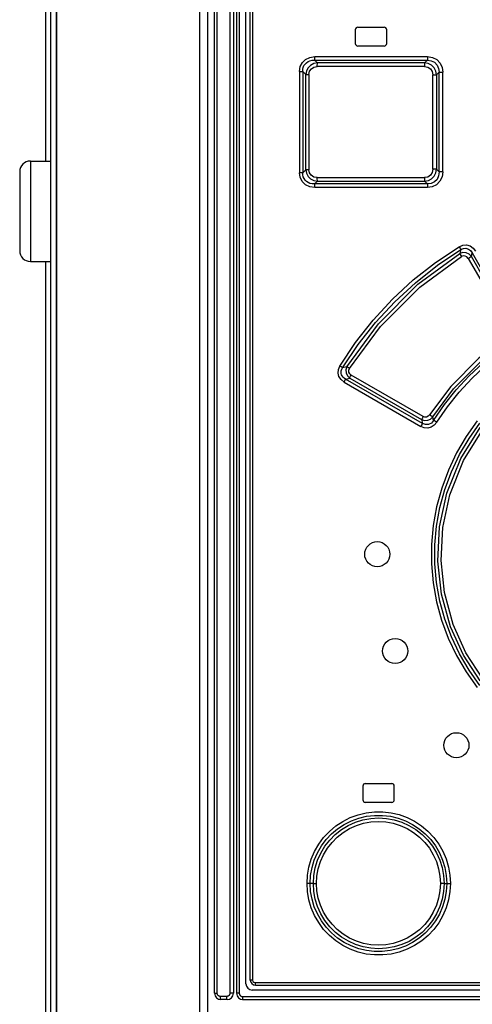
# Model space of a CAD drawing. Extents: x 0 to 594, y 0 to 420.
# Tile 22 of 126: x 59.59 to 66.79, y 259.79 to 275.46. Entities that reach past the tile are written whole.
import ezdxf

# ---------------------------------------------------------------- set-up
doc = ezdxf.new("R2010")
doc.units = 0
doc.header["$LTSCALE"] = 32.67
doc.layers.get('0').update_dxf_attribs({"linetype": 'CONTINUOUS'})

msp = doc.modelspace()

# ---------------------------------------------------------------- linework, layer by layer
at = {"color": 7, "linetype": 'CONTINUOUS'}
for p, q in [((59.996, 285.988), (59.996, 273.213)), ((60.076, 286.013), (60.076, 168.113)), ((60.166, 286.013), (60.166, 168.113)), ((60.176, 168.113), (60.176, 286.042)), ((62.576, 286.013), (62.576, 168.203)), ((62.686, 259.963), (62.686, 285.913)), ((62.986, 285.913), (62.986, 259.963)), ((63.036, 285.863), (63.036, 259.963)), ((63.186, 260.113), (63.186, 285.713)), ((63.256, 260.173), (63.256, 285.633)), ((64.926, 275.303), (64.926, 275.083)), ((64.966, 275.343), (65.386, 275.343)), ((65.426, 275.083), (65.426, 275.303)), ((65.386, 275.043), (64.966, 275.043)), ((64.325, 274.774), (64.279, 274.818)), ((64.279, 274.818), (66.074, 274.818)), ((66.074, 274.818), (66.03, 274.774)), ((59.756, 273.213), (60.076, 273.213)), ((59.586, 273.043), (59.586, 271.783)), ((64.279, 272.847), (64.325, 272.891)), ((66.074, 272.847), (64.279, 272.847)), ((66.03, 272.891), (66.074, 272.847)), ((59.756, 271.613), (60.076, 271.613)), ((59.996, 271.613), (59.996, 227.213)), ((65.046, 263.263), (65.046, 263.043)), ((65.086, 263.303), (65.506, 263.303)), ((65.546, 263.043), (65.546, 263.263)), ((65.506, 263.003), (65.086, 263.003)), ((63.336, 260.093), (75.816, 260.093)), ((75.876, 260.013), (63.286, 260.013)), ((62.886, 259.863), (62.786, 259.863)), ((63.136, 259.863), (76.026, 259.863))]:
    msp.add_line(p, q, dxfattribs=at)
at = {"color": 9, "linetype": 'CONTINUOUS'}
for p, q in [((62.449, 286.013), (62.449, 168.203)), ((62.73, 259.963), (62.73, 285.913)), ((62.93, 285.913), (62.93, 259.963)), ((63.08, 285.863), (63.08, 259.963)), ((63.291, 285.633), (63.291, 260.173)), ((64.283, 274.875), (66.076, 274.875)), ((64.038, 274.639), (64.038, 273.027)), ((64.038, 274.639), (64.089, 274.639)), ((64.089, 274.639), (64.089, 273.027)), ((64.089, 274.639), (64.139, 274.59)), ((66.028, 274.718), (64.321, 274.718)), ((66.03, 274.774), (64.325, 274.774)), ((64.139, 273.075), (64.139, 274.59)), ((64.139, 274.59), (64.189, 274.59)), ((64.189, 274.59), (64.189, 273.075)), ((66.16, 273.082), (66.16, 274.583)), ((66.16, 274.583), (66.22, 274.583)), ((66.22, 274.583), (66.261, 274.625)), ((66.22, 274.583), (66.22, 273.082)), ((66.261, 273.04), (66.261, 274.625)), ((66.261, 274.625), (66.32, 274.625)), ((66.32, 273.04), (66.32, 274.625)), ((59.756, 273.213), (59.756, 271.613)), ((64.139, 273.075), (64.089, 273.027)), ((64.189, 273.075), (64.139, 273.075)), ((66.22, 273.082), (66.16, 273.082)), ((66.261, 273.04), (66.22, 273.082)), ((64.089, 273.027), (64.038, 273.027)), ((64.321, 272.948), (66.028, 272.948)), ((66.32, 273.04), (66.261, 273.04)), ((66.076, 272.791), (64.283, 272.791)), ((64.325, 272.891), (66.03, 272.891)), ((66.606, 271.802), (66.59, 271.738)), ((66.723, 271.663), (67.382, 270.521)), ((66.774, 271.691), (66.788, 271.751)), ((64.793, 269.938), (64.725, 269.92)), ((66.008, 269.145), (64.862, 269.806)), ((64.748, 269.694), (65.971, 268.987)), ((64.772, 269.742), (64.838, 269.758)), ((65.996, 269.035), (64.772, 269.742)), ((64.838, 269.758), (65.982, 269.097)), ((66.173, 269.084), (66.16, 269.14)), ((65.982, 269.097), (65.996, 269.035)), ((64.209, 261.713), (64.158, 261.713)), ((64.259, 261.713), (64.209, 261.713)), ((64.259, 261.713), (64.309, 261.713)), ((66.34, 261.713), (66.28, 261.713)), ((66.34, 261.713), (66.381, 261.713)), ((66.381, 261.713), (66.44, 261.713)), ((63.291, 260.173), (63.256, 260.173)), ((63.331, 260.133), (75.82, 260.133)), ((62.686, 259.963), (62.73, 259.963)), ((62.88, 259.913), (62.78, 259.913)), ((62.986, 259.963), (62.93, 259.963)), ((63.08, 259.963), (63.036, 259.963)), ((63.13, 259.913), (63.13, 259.909)), ((63.13, 259.913), (76.032, 259.913)), ((63.13, 259.909), (63.13, 259.905)), ((63.13, 259.905), (63.13, 259.902))]:
    msp.add_line(p, q, dxfattribs=at)
for points in [[(64.038, 274.639), (64.05, 274.715), (64.084, 274.78), (64.136, 274.831), (64.204, 274.863), (64.283, 274.875)], [(64.089, 274.639), (64.091, 274.673), (64.098, 274.704), (64.11, 274.732), (64.128, 274.757), (64.149, 274.778), (64.175, 274.795), (64.205, 274.808), (64.24, 274.816), (64.279, 274.818)], [(64.279, 274.818), (64.281, 274.831), (64.282, 274.851), (64.283, 274.875)], [(66.076, 274.875), (66.076, 274.851), (66.075, 274.831), (66.074, 274.818)], [(66.074, 274.818), (66.136, 274.81), (66.188, 274.784), (66.229, 274.741), (66.253, 274.688), (66.261, 274.625)], [(66.076, 274.875), (66.154, 274.863), (66.222, 274.828), (66.275, 274.773), (66.309, 274.704), (66.32, 274.625)], [(64.325, 274.774), (64.266, 274.763), (64.215, 274.736), (64.174, 274.696), (64.149, 274.646), (64.139, 274.59)], [(64.189, 274.59), (64.199, 274.641), (64.227, 274.681), (64.268, 274.708), (64.321, 274.718)], [(64.321, 274.718), (64.322, 274.741), (64.323, 274.761), (64.325, 274.774)], [(66.03, 274.774), (66.029, 274.761), (66.028, 274.741), (66.028, 274.718)], [(66.028, 274.718), (66.08, 274.707), (66.122, 274.679), (66.15, 274.636), (66.16, 274.583)], [(66.22, 274.583), (66.209, 274.643), (66.181, 274.695), (66.14, 274.737), (66.088, 274.764), (66.03, 274.774)], [(64.139, 273.075), (64.149, 273.017), (64.176, 272.968), (64.216, 272.928), (64.266, 272.902), (64.325, 272.891)], [(64.321, 272.948), (64.267, 272.958), (64.225, 272.986), (64.199, 273.026), (64.189, 273.075)], [(66.16, 273.082), (66.149, 273.028), (66.121, 272.985), (66.079, 272.957), (66.028, 272.948)], [(66.03, 272.891), (66.089, 272.902), (66.141, 272.929), (66.182, 272.971), (66.209, 273.023), (66.22, 273.082)], [(64.283, 272.791), (64.202, 272.803), (64.134, 272.836), (64.081, 272.888), (64.049, 272.954), (64.038, 273.027)], [(64.279, 272.847), (64.24, 272.849), (64.205, 272.857), (64.175, 272.87), (64.149, 272.887), (64.128, 272.909), (64.111, 272.933), (64.098, 272.961), (64.091, 272.992), (64.089, 273.027)], [(64.325, 272.891), (64.323, 272.904), (64.322, 272.924), (64.321, 272.948)], [(66.028, 272.948), (66.028, 272.924), (66.029, 272.904), (66.03, 272.891)], [(66.261, 273.04), (66.252, 272.975), (66.227, 272.921), (66.185, 272.879), (66.133, 272.855), (66.074, 272.847)], [(66.32, 273.04), (66.308, 272.96), (66.274, 272.89), (66.22, 272.836), (66.152, 272.802), (66.076, 272.791)], [(64.283, 272.791), (64.282, 272.814), (64.281, 272.834), (64.279, 272.847)], [(66.074, 272.847), (66.075, 272.834), (66.076, 272.815), (66.076, 272.791)], [(64.681, 269.949), (64.931, 270.323), (65.211, 270.679), (65.517, 271.011), (65.849, 271.319), (66.204, 271.599), (66.579, 271.849)], [(66.579, 271.849), (66.636, 271.873), (66.695, 271.877), (66.753, 271.861), (66.802, 271.827), (66.84, 271.779)], [(66.579, 271.849), (66.591, 271.83), (66.6, 271.813), (66.606, 271.802)], [(66.606, 271.802), (66.647, 271.82), (66.688, 271.823), (66.728, 271.812), (66.761, 271.788), (66.788, 271.751)], [(64.725, 269.92), (64.973, 270.292), (65.25, 270.644), (65.554, 270.973), (65.883, 271.276), (66.234, 271.553), (66.606, 271.802)], [(64.793, 269.938), (65.293, 270.621), (65.924, 271.25), (66.59, 271.738)], [(64.836, 269.908), (65.327, 270.579), (65.952, 271.203), (66.618, 271.691)], [(66.774, 271.692), (66.738, 271.73), (66.69, 271.752), (66.639, 271.754), (66.59, 271.738)], [(66.59, 271.738), (66.596, 271.727), (66.605, 271.711), (66.618, 271.691)], [(66.723, 271.663), (66.702, 271.687), (66.675, 271.7), (66.645, 271.701), (66.618, 271.691)], [(66.723, 271.663), (66.744, 271.675), (66.762, 271.685), (66.774, 271.692)], [(67.433, 270.549), (67.213, 270.93), (66.994, 271.311), (66.774, 271.691)], [(66.788, 271.751), (67.022, 271.345), (67.256, 270.94), (67.49, 270.535)], [(67.358, 270.419), (66.892, 270.073), (66.445, 269.624), (66.109, 269.171)], [(66.16, 269.14), (66.491, 269.587), (66.931, 270.029), (67.39, 270.371)], [(66.173, 269.084), (66.344, 269.335), (66.533, 269.572), (66.739, 269.794), (66.961, 270), (67.197, 270.187), (67.446, 270.356)], [(66.224, 269.054), (66.392, 269.3), (66.577, 269.534), (66.78, 269.752), (66.999, 269.955), (67.232, 270.141), (67.478, 270.308)], [(64.748, 269.694), (64.699, 269.733), (64.667, 269.782), (64.653, 269.838), (64.658, 269.894), (64.681, 269.949)], [(64.725, 269.92), (64.715, 269.927), (64.7, 269.937), (64.681, 269.949)], [(64.793, 269.938), (64.776, 269.889), (64.779, 269.839), (64.801, 269.793), (64.838, 269.758)], [(64.836, 269.908), (64.817, 269.92), (64.802, 269.93), (64.793, 269.938)], [(64.772, 269.742), (64.749, 269.757), (64.731, 269.773), (64.717, 269.792), (64.708, 269.811), (64.703, 269.832), (64.701, 269.853), (64.704, 269.875), (64.712, 269.897), (64.725, 269.92)], [(64.862, 269.806), (64.838, 269.827), (64.826, 269.853), (64.825, 269.881), (64.836, 269.908)], [(64.838, 269.758), (64.842, 269.769), (64.851, 269.786), (64.862, 269.806)], [(64.748, 269.694), (64.759, 269.714), (64.767, 269.73), (64.772, 269.742)], [(66.008, 269.145), (65.997, 269.125), (65.988, 269.108), (65.982, 269.097)], [(65.982, 269.097), (66.03, 269.082), (66.079, 269.085), (66.124, 269.105), (66.16, 269.14)], [(66.109, 269.171), (66.088, 269.149), (66.062, 269.137), (66.035, 269.135), (66.008, 269.145)], [(66.16, 269.14), (66.148, 269.147), (66.13, 269.157), (66.109, 269.171)], [(66.224, 269.054), (66.184, 269.007), (66.135, 268.976), (66.079, 268.962), (66.023, 268.966), (65.971, 268.987)], [(65.996, 269.035), (65.991, 269.024), (65.982, 269.007), (65.971, 268.987)], [(66.173, 269.084), (66.137, 269.041), (66.091, 269.019), (66.043, 269.017), (65.996, 269.035)], [(66.868, 269.075), (66.692, 268.829), (66.538, 268.566), (66.407, 268.29), (66.301, 268.004), (66.221, 267.709), (66.167, 267.41), (66.14, 267.106), (66.14, 266.801), (66.167, 266.496), (66.221, 266.196), (66.3, 265.903), (66.406, 265.617), (66.537, 265.341), (66.692, 265.078), (66.868, 264.831)], [(66.224, 269.054), (66.203, 269.067), (66.185, 269.078), (66.173, 269.084)], [(66.91, 264.865), (66.736, 265.108), (66.584, 265.367), (66.455, 265.638), (66.351, 265.919), (66.272, 266.208), (66.219, 266.503), (66.193, 266.801), (66.193, 267.101), (66.219, 267.4), (66.272, 267.695), (66.35, 267.985), (66.455, 268.267), (66.584, 268.538), (66.736, 268.797), (66.91, 269.04)], [(66.914, 264.936), (66.649, 265.345), (66.443, 265.797), (66.297, 266.319), (66.239, 266.844), (66.266, 267.39), (66.381, 267.924), (66.605, 268.479), (66.914, 268.97)], [(66.956, 264.969), (66.688, 265.385), (66.485, 265.836), (66.346, 266.345), (66.291, 266.853), (66.318, 267.381), (66.429, 267.899), (66.649, 268.446), (66.956, 268.936)], [(64.158, 261.713), (64.166, 261.843), (64.188, 261.972), (64.226, 262.099), (64.278, 262.221), (64.344, 262.337), (64.423, 262.444), (64.514, 262.541), (64.615, 262.627), (64.726, 262.7), (64.845, 262.76), (64.971, 262.806), (65.101, 262.837), (65.233, 262.853), (65.365, 262.853), (65.497, 262.837), (65.627, 262.807), (65.752, 262.761), (65.871, 262.701), (65.982, 262.627), (66.083, 262.542), (66.174, 262.445), (66.254, 262.339), (66.32, 262.223), (66.372, 262.101), (66.41, 261.973), (66.433, 261.843), (66.44, 261.713)], [(64.209, 261.713), (64.216, 261.839), (64.238, 261.963), (64.274, 262.083), (64.324, 262.199), (64.387, 262.308), (64.462, 262.409), (64.549, 262.502), (64.645, 262.583), (64.751, 262.652), (64.865, 262.709), (64.984, 262.753), (65.107, 262.782), (65.232, 262.796), (65.358, 262.796), (65.484, 262.782), (65.607, 262.752), (65.725, 262.709), (65.838, 262.652), (65.943, 262.583), (66.04, 262.502), (66.126, 262.41), (66.202, 262.309), (66.265, 262.201), (66.315, 262.085), (66.351, 261.964), (66.373, 261.84), (66.381, 261.713)], [(64.259, 261.713), (64.266, 261.838), (64.289, 261.961), (64.326, 262.081), (64.377, 262.195), (64.442, 262.303), (64.52, 262.403), (64.608, 262.491), (64.707, 262.569), (64.814, 262.634), (64.928, 262.686), (65.048, 262.723), (65.171, 262.746), (65.297, 262.754), (65.423, 262.747), (65.546, 262.724), (65.666, 262.687), (65.781, 262.635), (65.889, 262.57), (65.988, 262.493), (66.077, 262.404), (66.154, 262.306), (66.22, 262.198), (66.271, 262.083), (66.309, 261.963), (66.332, 261.839), (66.34, 261.713)], [(64.309, 261.713), (64.316, 261.83), (64.338, 261.947), (64.373, 262.061), (64.422, 262.169), (64.483, 262.271), (64.556, 262.365), (64.64, 262.449), (64.733, 262.522), (64.836, 262.585), (64.946, 262.634), (65.058, 262.669), (65.174, 262.69), (65.294, 262.698), (65.414, 262.69), (65.53, 262.669), (65.643, 262.634), (65.753, 262.585), (65.855, 262.522), (65.949, 262.449), (66.032, 262.365), (66.106, 262.271), (66.167, 262.169), (66.216, 262.061), (66.252, 261.947), (66.273, 261.83), (66.28, 261.713)], [(66.44, 261.713), (66.433, 261.583), (66.41, 261.453), (66.373, 261.325), (66.32, 261.203), (66.254, 261.087), (66.175, 260.98), (66.084, 260.884), (65.983, 260.798), (65.871, 260.725), (65.752, 260.664), (65.627, 260.619), (65.498, 260.588), (65.365, 260.573), (65.232, 260.573), (65.1, 260.588), (64.971, 260.619), (64.846, 260.665), (64.726, 260.725), (64.615, 260.799), (64.514, 260.884), (64.423, 260.981), (64.344, 261.088), (64.278, 261.203), (64.226, 261.326), (64.188, 261.453), (64.165, 261.583), (64.158, 261.713)], [(66.381, 261.713), (66.373, 261.586), (66.351, 261.461), (66.314, 261.34), (66.264, 261.224), (66.201, 261.114), (66.125, 261.013), (66.039, 260.922), (65.943, 260.841), (65.837, 260.772), (65.724, 260.715), (65.605, 260.672), (65.482, 260.643), (65.356, 260.629), (65.229, 260.629), (65.103, 260.644), (64.981, 260.673), (64.863, 260.717), (64.75, 260.774), (64.644, 260.843), (64.548, 260.924), (64.462, 261.016), (64.387, 261.117), (64.324, 261.226), (64.274, 261.341), (64.238, 261.462), (64.216, 261.586), (64.209, 261.713)], [(66.34, 261.713), (66.332, 261.586), (66.309, 261.463), (66.272, 261.343), (66.22, 261.229), (66.155, 261.121), (66.077, 261.021), (65.988, 260.932), (65.89, 260.855), (65.782, 260.79), (65.667, 260.739), (65.547, 260.701), (65.424, 260.679), (65.298, 260.671), (65.173, 260.679), (65.049, 260.702), (64.93, 260.739), (64.816, 260.791), (64.708, 260.856), (64.609, 260.933), (64.52, 261.022), (64.443, 261.121), (64.378, 261.228), (64.326, 261.343), (64.289, 261.463), (64.266, 261.586), (64.259, 261.713)], [(66.28, 261.713), (66.273, 261.594), (66.251, 261.478), (66.216, 261.364), (66.167, 261.255), (66.106, 261.153), (66.032, 261.059), (65.948, 260.975), (65.855, 260.902), (65.752, 260.84), (65.642, 260.791), (65.529, 260.756), (65.413, 260.735), (65.294, 260.728), (65.175, 260.735), (65.058, 260.756), (64.945, 260.792), (64.835, 260.841), (64.733, 260.903), (64.639, 260.977), (64.556, 261.061), (64.482, 261.155), (64.421, 261.257), (64.373, 261.365), (64.337, 261.479), (64.316, 261.596), (64.309, 261.713)], [(63.291, 260.173), (63.297, 260.153), (63.311, 260.138), (63.331, 260.133)], [(63.331, 260.133), (63.332, 260.112), (63.334, 260.098), (63.336, 260.093)], [(62.78, 259.913), (62.778, 259.913), (62.777, 259.913), (62.775, 259.913), (62.774, 259.913), (62.772, 259.913), (62.771, 259.913), (62.769, 259.914), (62.768, 259.914), (62.766, 259.914), (62.765, 259.915), (62.763, 259.915), (62.762, 259.916), (62.761, 259.916), (62.759, 259.917), (62.758, 259.918), (62.757, 259.918), (62.755, 259.919), (62.754, 259.92), (62.753, 259.921), (62.751, 259.921), (62.75, 259.922), (62.749, 259.923), (62.748, 259.924), (62.747, 259.925), (62.745, 259.926), (62.744, 259.927), (62.743, 259.928), (62.742, 259.929), (62.741, 259.931), (62.74, 259.932), (62.739, 259.933), (62.739, 259.934), (62.738, 259.936), (62.737, 259.937), (62.736, 259.938), (62.735, 259.939), (62.735, 259.941), (62.734, 259.942), (62.734, 259.944), (62.733, 259.945), (62.732, 259.946), (62.732, 259.948), (62.732, 259.949), (62.731, 259.951), (62.731, 259.952), (62.731, 259.954), (62.73, 259.955), (62.73, 259.957), (62.73, 259.958), (62.73, 259.96), (62.73, 259.961), (62.73, 259.963)], [(62.786, 259.863), (62.786, 259.863), (62.785, 259.863), (62.785, 259.863), (62.785, 259.863), (62.785, 259.863), (62.784, 259.864), (62.784, 259.864), (62.784, 259.865), (62.784, 259.865), (62.784, 259.866), (62.783, 259.867), (62.783, 259.867), (62.783, 259.868), (62.783, 259.869), (62.783, 259.87), (62.782, 259.871), (62.782, 259.872), (62.782, 259.873), (62.782, 259.874), (62.782, 259.875), (62.782, 259.877), (62.781, 259.878), (62.781, 259.879), (62.781, 259.881), (62.781, 259.882), (62.781, 259.884), (62.781, 259.885), (62.781, 259.887), (62.781, 259.888), (62.78, 259.89), (62.78, 259.891), (62.78, 259.893), (62.78, 259.895), (62.78, 259.896), (62.78, 259.898), (62.78, 259.9), (62.78, 259.902), (62.78, 259.904), (62.78, 259.905), (62.78, 259.907), (62.78, 259.909), (62.78, 259.911), (62.78, 259.913)], [(62.93, 259.963), (62.93, 259.961), (62.93, 259.96), (62.93, 259.958), (62.93, 259.957), (62.929, 259.955), (62.929, 259.954), (62.929, 259.952), (62.928, 259.951), (62.928, 259.949), (62.928, 259.948), (62.927, 259.946), (62.927, 259.945), (62.926, 259.944), (62.926, 259.942), (62.925, 259.941), (62.924, 259.939), (62.923, 259.938), (62.923, 259.937), (62.922, 259.936), (62.921, 259.934), (62.92, 259.933), (62.919, 259.932), (62.918, 259.931), (62.917, 259.929), (62.916, 259.928), (62.915, 259.927), (62.914, 259.926), (62.913, 259.925), (62.912, 259.924), (62.911, 259.923), (62.91, 259.922), (62.908, 259.921), (62.907, 259.921), (62.906, 259.92), (62.904, 259.919), (62.903, 259.918), (62.902, 259.918), (62.9, 259.917), (62.899, 259.916), (62.898, 259.916), (62.896, 259.915), (62.895, 259.915), (62.893, 259.914), (62.892, 259.914), (62.89, 259.914), (62.889, 259.913), (62.887, 259.913), (62.886, 259.913), (62.884, 259.913), (62.883, 259.913), (62.881, 259.913), (62.88, 259.913)], [(62.88, 259.907), (62.88, 259.911), (62.88, 259.913)], [(62.886, 259.863), (62.886, 259.863), (62.885, 259.863), (62.885, 259.863), (62.885, 259.863), (62.885, 259.863), (62.885, 259.864), (62.884, 259.864), (62.884, 259.865), (62.884, 259.865), (62.884, 259.866), (62.883, 259.867), (62.883, 259.867), (62.883, 259.868), (62.883, 259.869), (62.883, 259.87), (62.883, 259.871), (62.882, 259.872), (62.882, 259.873), (62.882, 259.874), (62.882, 259.875), (62.882, 259.877), (62.882, 259.878), (62.881, 259.879), (62.881, 259.881), (62.881, 259.882), (62.881, 259.884), (62.881, 259.885), (62.881, 259.887), (62.881, 259.888), (62.881, 259.89), (62.88, 259.891), (62.88, 259.893), (62.88, 259.895), (62.88, 259.896), (62.88, 259.898), (62.88, 259.9), (62.88, 259.902), (62.88, 259.904), (62.88, 259.905), (62.88, 259.907)], [(63.08, 259.963), (63.08, 259.961), (63.08, 259.96), (63.08, 259.958), (63.08, 259.957), (63.081, 259.955), (63.081, 259.954), (63.081, 259.952), (63.081, 259.951), (63.082, 259.949), (63.082, 259.948), (63.083, 259.946), (63.083, 259.945), (63.084, 259.944), (63.084, 259.942), (63.085, 259.941), (63.086, 259.939), (63.086, 259.938), (63.087, 259.937), (63.088, 259.936), (63.089, 259.934), (63.09, 259.933), (63.091, 259.932), (63.092, 259.931), (63.093, 259.929), (63.094, 259.928), (63.095, 259.927), (63.096, 259.926), (63.097, 259.925), (63.098, 259.924), (63.099, 259.923), (63.1, 259.922), (63.102, 259.921), (63.103, 259.921), (63.104, 259.92), (63.105, 259.919), (63.107, 259.918), (63.108, 259.918), (63.109, 259.917), (63.111, 259.916), (63.112, 259.916), (63.114, 259.915), (63.115, 259.915), (63.117, 259.914), (63.118, 259.914), (63.12, 259.914), (63.121, 259.913), (63.122, 259.913), (63.124, 259.913), (63.125, 259.913), (63.127, 259.913), (63.129, 259.913), (63.13, 259.913)], [(63.13, 259.902), (63.13, 259.9), (63.13, 259.898), (63.13, 259.896), (63.13, 259.895), (63.13, 259.893), (63.131, 259.891), (63.131, 259.89), (63.131, 259.888), (63.131, 259.887), (63.131, 259.885), (63.131, 259.884), (63.131, 259.882), (63.131, 259.881), (63.131, 259.879), (63.132, 259.878), (63.132, 259.877), (63.132, 259.875), (63.132, 259.874), (63.132, 259.873), (63.132, 259.872), (63.133, 259.871), (63.133, 259.87), (63.133, 259.869), (63.133, 259.868), (63.133, 259.867), (63.134, 259.867), (63.134, 259.866), (63.134, 259.865), (63.134, 259.865), (63.134, 259.864), (63.135, 259.864), (63.135, 259.863), (63.135, 259.863), (63.135, 259.863), (63.135, 259.863), (63.136, 259.863), (63.136, 259.863)]]:
    msp.add_lwpolyline(points, dxfattribs=at)
at = {"color": 7, "linetype": 'CONTINUOUS'}
for centre in [(65.276, 266.953), (65.561, 265.412), (66.535, 263.912)]:
    msp.add_circle(centre, 0.2, dxfattribs=at)
for centre, radius, start, end in [((64.966, 275.303), 0.04, 90, 180), ((65.386, 275.303), 0.04, 0, 90), ((64.966, 275.083), 0.04, 180, 270), ((65.386, 275.083), 0.04, 270, 360), ((59.756, 273.043), 0.17, 90, 180), ((59.756, 271.783), 0.17, 180, 270), ((65.086, 263.263), 0.04, 90, 180), ((65.506, 263.263), 0.04, 0, 90), ((65.086, 263.043), 0.04, 180, 270), ((65.506, 263.043), 0.04, 270, 360), ((63.286, 260.113), 0.1, 180, 270), ((63.336, 260.173), 0.08, 180, 270), ((62.786, 259.963), 0.1, 180, 270), ((62.886, 259.963), 0.1, 270, 0), ((63.136, 259.963), 0.1, 180, 270)]:
    msp.add_arc(centre, radius, start, end, dxfattribs=at)

doc.saveas('drawing.dxf')
